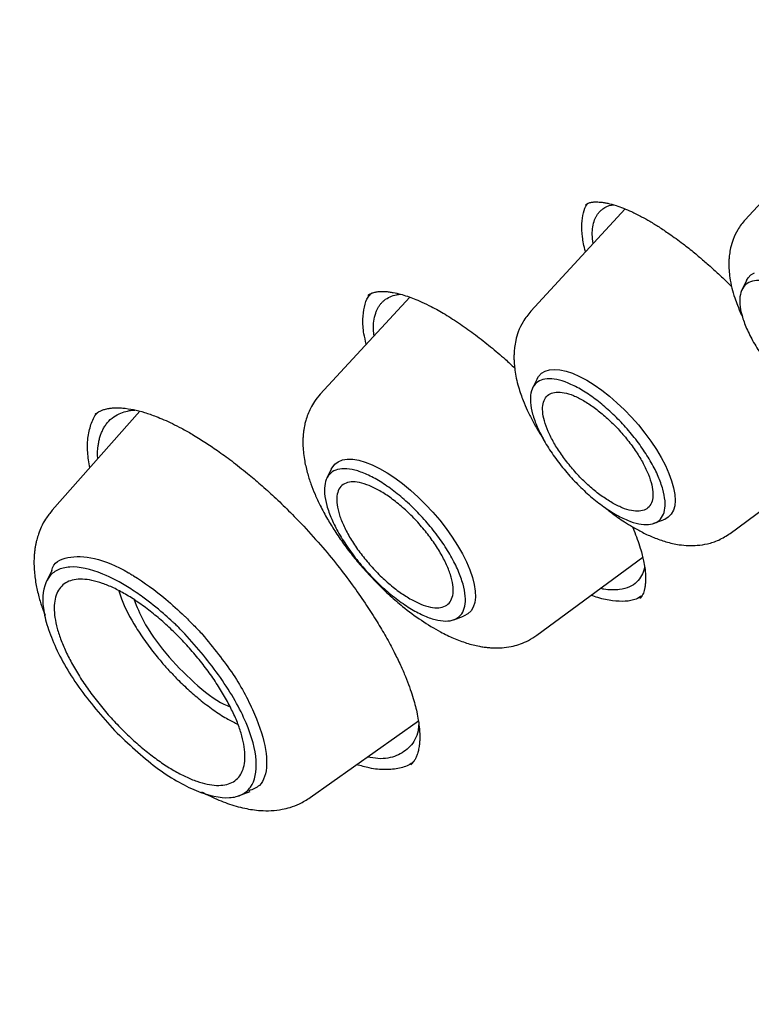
# Model space of a CAD drawing. Header units: millimetres. Extents: x 8 to 955, y 12 to 2039.
# Tile 25 of 116: x 729.7 to 738.44, y 782.12 to 793.88. Entities that reach past the tile are written whole.
import ezdxf

# ---------------------------------------------------------------- set-up
doc = ezdxf.new("R2010")
doc.units = ezdxf.units.MM

msp = doc.modelspace()

# ---------------------------------------------------------------- linework, layer by layer
at = {"color": 7, "linetype": 'Continuous', "lineweight": 30}
for p, q in [((739.447, 792.669), (738.365, 791.493)), ((736.93, 791.622), (735.804, 790.4)), ((738.38, 790.767), (738.327, 790.658)), ((734.359, 790.568), (733.291, 789.409)), ((735.88, 789.592), (735.826, 789.482)), ((731.137, 789.205), (730.09, 788.023)), ((738.186, 787.746), (739.515, 788.728)), ((733.423, 788.514), (733.369, 788.404)), ((737.276, 787.867), (737.39, 787.908)), ((735.876, 786.53), (737.141, 787.464)), ((730.085, 787.303), (730.013, 787.157)), ((734.885, 786.715), (735.001, 786.757)), ((733.171, 784.591), (734.463, 785.507)), ((734.373, 784.991), (734.369, 784.988)), ((732.301, 784.607), (732.454, 784.662))]:
    msp.add_line(p, q, dxfattribs=at)
at = {"color": 7, "linetype": 'Continuous', "lineweight": 30, "flags": 128}
for points in [[(738.38, 790.767), (738.399, 790.798), (738.433, 790.834), (738.476, 790.86)], [(735.88, 789.592), (735.898, 789.622), (735.932, 789.658), (735.976, 789.684), (736.027, 789.7), (736.087, 789.705), (736.153, 789.7), (736.226, 789.684), (736.304, 789.658), (736.387, 789.622), (736.473, 789.576), (736.562, 789.52), (736.653, 789.457), (736.743, 789.386), (736.834, 789.307), (736.922, 789.223), (737.008, 789.134), (737.09, 789.041), (737.167, 788.945), (737.239, 788.848), (737.304, 788.75), (737.362, 788.652), (737.412, 788.556), (737.454, 788.463), (737.487, 788.374), (737.51, 788.29), (737.524, 788.212), (737.528, 788.141), (737.523, 788.077), (737.507, 788.022), (737.482, 787.976), (737.447, 787.94), (737.404, 787.914), (737.39, 787.908)], [(733.423, 788.514), (733.432, 788.531), (733.464, 788.572), (733.505, 788.602), (733.555, 788.623), (733.613, 788.633), (733.679, 788.632), (733.751, 788.62), (733.829, 788.598), (733.911, 788.565), (733.998, 788.523), (734.088, 788.471), (734.18, 788.41), (734.274, 788.341), (734.367, 788.264), (734.458, 788.181), (734.548, 788.093), (734.635, 788), (734.717, 787.903), (734.795, 787.804), (734.866, 787.703), (734.931, 787.603), (734.988, 787.503), (735.037, 787.405), (735.077, 787.311), (735.109, 787.221), (735.13, 787.136), (735.142, 787.057), (735.144, 786.986), (735.136, 786.922), (735.118, 786.867), (735.091, 786.822), (735.054, 786.786), (735.009, 786.76), (735.001, 786.757)]]:
    msp.add_lwpolyline(points, dxfattribs=at)
at = {"color": 7, "linetype": 'Continuous', "lineweight": 30}
for points, knots in [([(777.789, 753.969), (777.847, 754.024), (777.96, 754.13), (778.098, 754.267), (778.213, 754.383), (778.318, 754.493), (778.421, 754.603), (778.52, 754.713), (778.619, 754.825), (778.719, 754.942), (778.824, 755.068), (778.937, 755.209), (779.057, 755.364), (779.181, 755.531), (779.293, 755.688), (779.392, 755.832), (779.478, 755.961), (779.56, 756.09), (779.64, 756.218), (779.715, 756.342), (779.783, 756.458), (779.838, 756.554), (779.883, 756.635), (779.924, 756.708), (779.968, 756.79), (780.018, 756.885), (780.073, 756.991), (780.129, 757.103), (780.19, 757.228), (780.255, 757.364), (780.322, 757.511), (780.387, 757.658), (780.448, 757.801), (780.503, 757.935), (780.55, 758.054), (780.587, 758.15), (780.616, 758.227), (780.641, 758.291), (780.666, 758.361), (780.695, 758.442), (780.729, 758.538), (780.766, 758.645), (780.804, 758.759), (780.842, 758.878), (780.881, 759.001), (780.919, 759.128), (780.956, 759.255), (780.99, 759.374), (781.018, 759.477), (781.04, 759.561), (781.058, 759.63), (781.074, 759.694), (781.092, 759.765), (781.112, 759.847), (781.134, 759.939), (781.165, 760.072), (781.204, 760.247), (781.248, 760.462), (781.29, 760.682), (781.33, 760.904), (781.367, 761.128), (781.401, 761.355), (781.43, 761.572), (781.456, 761.774), (781.476, 761.955), (781.493, 762.12), (781.508, 762.271), (781.521, 762.415), (781.534, 762.572), (781.547, 762.751), (781.56, 762.956), (781.571, 763.181), (781.582, 763.429), (781.588, 763.656), (781.592, 763.857), (781.594, 764.025), (781.595, 764.19), (781.595, 764.342), (781.594, 764.476), (781.592, 764.59), (781.59, 764.681), (781.589, 764.752), (781.588, 764.811), (781.586, 764.876), (781.584, 764.953), (781.581, 765.046), (781.576, 765.162), (781.571, 765.303), (781.563, 765.469), (781.553, 765.646), (781.537, 765.907), (781.513, 766.246), (781.477, 766.66), (781.439, 767.034), (781.401, 767.369), (781.364, 767.665), (781.326, 767.95), (781.288, 768.218), (781.251, 768.462), (781.217, 768.68), (781.189, 768.855), (781.165, 768.993), (781.147, 769.097), (781.131, 769.193), (781.113, 769.292), (781.093, 769.405), (781.068, 769.539), (781.04, 769.69), (781.008, 769.855), (780.959, 770.107), (780.889, 770.447), (780.795, 770.88), (780.691, 771.334), (780.575, 771.816), (780.444, 772.336), (780.324, 772.787), (780.22, 773.16), (780.14, 773.445), (780.055, 773.738), (779.968, 774.033), (779.873, 774.346), (779.775, 774.663), (779.675, 774.977), (779.583, 775.261), (779.5, 775.514), (779.434, 775.708), (779.386, 775.851), (779.355, 775.942), (779.331, 776.011), (779.315, 776.059), (779.301, 776.1), (779.284, 776.148), (779.258, 776.224), (779.22, 776.333), (779.168, 776.481), (779.105, 776.661), (779.029, 776.873), (778.941, 777.116), (778.84, 777.389), (778.727, 777.691), (778.605, 778.012), (778.454, 778.404), (778.279, 778.848), (778.081, 779.338), (777.891, 779.799), (777.709, 780.23), (777.547, 780.606), (777.406, 780.931), (777.285, 781.207), (777.17, 781.464), (777.062, 781.704), (776.937, 781.979), (776.788, 782.305), (776.606, 782.696), (776.407, 783.118), (776.189, 783.571), (775.953, 784.055), (775.711, 784.544), (775.463, 785.035), (775.212, 785.526), (774.946, 786.038), (774.672, 786.557), (774.397, 787.069), (774.13, 787.558), (773.865, 788.038), (773.603, 788.508), (773.344, 788.964), (773.099, 789.391), (772.868, 789.788), (772.658, 790.146), (772.469, 790.466), (772.295, 790.757), (772.122, 791.046), (771.941, 791.345), (771.726, 791.698), (771.472, 792.109), (771.178, 792.583), (770.852, 793.101), (770.492, 793.664), (770.098, 794.273), (769.68, 794.909), (769.248, 795.557), (768.7, 796.368), (768.037, 797.33), (767.255, 798.436), (766.475, 799.515), (765.698, 800.566), (764.85, 801.689), (763.921, 802.889), (762.902, 804.172), (761.864, 805.446), (760.807, 806.71), (759.738, 807.956), (758.66, 809.182), (757.574, 810.389), (756.473, 811.581), (755.416, 812.699), (754.404, 813.744), (753.442, 814.719), (752.472, 815.68), (751.495, 816.629), (750.51, 817.564), (749.532, 818.473), (748.552, 819.365), (747.566, 820.244), (746.552, 821.127), (745.513, 822.012), (744.597, 822.774), (743.821, 823.406), (743.201, 823.904), (742.605, 824.375), (742.036, 824.819), (741.493, 825.237), (740.985, 825.622), (740.512, 825.977), (740.068, 826.306), (739.633, 826.625), (739.196, 826.941), (738.831, 827.202), (738.542, 827.408), (738.329, 827.558), (738.114, 827.708), (737.898, 827.859), (737.677, 828.013), (737.425, 828.186), (737.132, 828.386), (736.79, 828.617), (736.412, 828.871), (736.014, 829.134), (735.6, 829.406), (735.171, 829.683), (734.713, 829.974), (734.228, 830.279), (733.715, 830.596), (733.174, 830.924), (732.606, 831.263), (732.22, 831.487), (732.022, 831.602)], [0, 0, 0, 0, 0.0032802, 0.0063884, 0.0092715, 0.0118205, 0.0140473, 0.0167212, 0.019258, 0.021891, 0.024848, 0.0280572, 0.0315544, 0.0352626, 0.039126, 0.0419593, 0.0447593, 0.0475158, 0.0502287, 0.0528915, 0.0553176, 0.0574217, 0.0588492, 0.0602418, 0.0618912, 0.063803, 0.0659745, 0.0682358, 0.0704859, 0.0733336, 0.0761633, 0.078975, 0.0817561, 0.0842889, 0.0864943, 0.0883723, 0.0896183, 0.0906937, 0.0919278, 0.0934088, 0.0951368, 0.0970956, 0.0991457, 0.1012546, 0.1034221, 0.1056484, 0.1079302, 0.1100319, 0.1118078, 0.1132581, 0.1143035, 0.115339, 0.1165468, 0.1179269, 0.1194792, 0.1212038, 0.1246486, 0.1282317, 0.1318229, 0.1354223, 0.1390297, 0.1426453, 0.1462384, 0.149309, 0.1521237, 0.1546827, 0.1569859, 0.1590896, 0.1613007, 0.1641574, 0.1672371, 0.1706002, 0.1742802, 0.1782771, 0.1806589, 0.1831405, 0.1856182, 0.1878244, 0.1897458, 0.1913822, 0.1927338, 0.1936408, 0.1943888, 0.1952826, 0.1963881, 0.1977054, 0.1992344, 0.2013083, 0.203676, 0.2062154, 0.2087244, 0.2145643, 0.2202157, 0.2256789, 0.2297328, 0.2336765, 0.2375069, 0.2410626, 0.2442536, 0.24708, 0.2495419, 0.2510709, 0.2524157, 0.2535761, 0.254768, 0.2562311, 0.257932, 0.2598946, 0.2620411, 0.2642155, 0.2694875, 0.2748929, 0.2804648, 0.2864069, 0.2927537, 0.299505, 0.3028281, 0.3062409, 0.3097436, 0.3133296, 0.3167869, 0.3208531, 0.3245455, 0.3278641, 0.3308091, 0.3333805, 0.3346601, 0.3357589, 0.336561, 0.337064, 0.3374338, 0.3379825, 0.3387174, 0.340059, 0.3417654, 0.3438366, 0.3462726, 0.3490733, 0.3521789, 0.3556363, 0.3593952, 0.3630973, 0.3689252, 0.3744073, 0.3795433, 0.3843335, 0.388778, 0.3920275, 0.3950638, 0.3978868, 0.4004965, 0.4029782, 0.4069154, 0.4111755, 0.4157584, 0.420664, 0.4258924, 0.4314434, 0.4364581, 0.4417099, 0.4471986, 0.4528541, 0.4583043, 0.4634947, 0.4684252, 0.4735487, 0.478358, 0.482853, 0.4870339, 0.4909007, 0.4941366, 0.4971143, 0.5000673, 0.5032061, 0.5065307, 0.5111653, 0.5161183, 0.5213899, 0.5273914, 0.5337584, 0.5404881, 0.5473115, 0.5540526, 0.5658853, 0.5774556, 0.5887637, 0.5998098, 0.6106084, 0.6242772, 0.6379451, 0.6516121, 0.6652785, 0.6789445, 0.6923664, 0.7057882, 0.7192102, 0.7326327, 0.7440221, 0.755412, 0.7668023, 0.7781929, 0.789584, 0.8010087, 0.8120113, 0.823275, 0.8347998, 0.8465859, 0.8586334, 0.8658795, 0.8728957, 0.8796153, 0.8860381, 0.8921642, 0.8979934, 0.9032177, 0.9081781, 0.9130184, 0.9179565, 0.9229944, 0.9253797, 0.9277867, 0.9302155, 0.9326661, 0.9351384, 0.9377537, 0.9412211, 0.945106, 0.9494085, 0.9541286, 0.9586961, 0.9635966, 0.9688303, 0.9743973, 0.9802976, 0.9865315, 0.9930989, 1, 1, 1, 1]), ([(693.8, 821.571), (693.875, 821.629), (694.032, 821.75), (694.281, 821.924), (694.545, 822.096), (694.817, 822.258), (695.096, 822.411), (695.383, 822.555), (695.677, 822.69), (695.979, 822.815), (696.288, 822.932), (696.604, 823.039), (696.927, 823.137), (697.258, 823.226), (697.595, 823.305), (697.939, 823.376), (698.29, 823.437), (698.648, 823.489), (699.012, 823.531), (699.383, 823.565), (699.761, 823.589), (700.145, 823.604), (700.536, 823.609), (700.933, 823.605), (701.336, 823.592), (701.745, 823.57), (702.161, 823.539), (702.582, 823.498), (703.01, 823.448), (703.443, 823.388), (703.882, 823.32), (704.326, 823.242), (704.776, 823.155), (705.232, 823.058), (705.693, 822.953), (706.159, 822.838), (706.63, 822.714), (707.106, 822.581), (707.587, 822.439), (708.073, 822.287), (708.563, 822.127), (709.058, 821.958), (709.558, 821.779), (710.062, 821.592), (710.57, 821.395), (711.082, 821.19), (711.598, 820.976), (712.118, 820.753), (712.642, 820.521), (713.169, 820.281), (713.7, 820.032), (714.234, 819.774), (714.771, 819.508), (715.311, 819.233), (715.855, 818.95), (716.401, 818.659), (716.95, 818.359), (717.502, 818.051), (718.056, 817.735), (718.612, 817.411), (719.171, 817.079), (719.731, 816.739), (720.294, 816.391), (720.858, 816.035), (721.424, 815.671), (721.992, 815.3), (722.561, 814.922), (723.131, 814.536), (723.703, 814.142), (724.275, 813.741), (724.849, 813.334), (725.423, 812.919), (725.998, 812.497), (726.573, 812.068), (727.148, 811.632), (727.724, 811.19), (728.3, 810.741), (728.876, 810.286), (729.452, 809.824), (730.027, 809.356), (730.602, 808.882), (731.176, 808.402), (731.75, 807.915), (732.323, 807.423), (732.895, 806.925), (733.465, 806.422), (734.035, 805.913), (734.603, 805.399), (735.17, 804.879), (735.734, 804.355), (736.298, 803.825), (736.859, 803.29), (737.418, 802.751), (737.976, 802.207), (738.53, 801.658), (739.083, 801.105), (739.633, 800.548), (740.18, 799.987), (740.725, 799.421), (741.266, 798.852), (741.805, 798.279), (742.34, 797.702), (742.872, 797.122), (743.401, 796.538), (743.926, 795.951), (744.448, 795.361), (744.966, 794.769), (745.479, 794.173), (745.989, 793.574), (746.495, 792.974), (746.997, 792.37), (747.494, 791.765), (747.987, 791.157), (748.475, 790.547), (748.958, 789.936), (749.437, 789.322), (749.911, 788.707), (750.379, 788.091), (750.843, 787.474), (751.301, 786.855), (751.754, 786.235), (752.202, 785.614), (752.644, 784.993), (753.08, 784.371), (753.511, 783.749), (753.936, 783.126), (754.355, 782.504), (754.767, 781.881), (755.174, 781.258), (755.575, 780.636), (755.969, 780.014), (756.357, 779.393), (756.738, 778.772), (757.112, 778.153), (757.48, 777.534), (757.842, 776.916), (758.196, 776.3), (758.544, 775.685), (758.884, 775.072), (759.217, 774.46), (759.544, 773.851), (759.863, 773.243), (760.175, 772.638), (760.479, 772.034), (760.776, 771.434), (761.065, 770.835), (761.347, 770.24), (761.621, 769.647), (761.888, 769.057), (762.147, 768.471), (762.398, 767.887), (762.641, 767.307), (762.876, 766.731), (763.103, 766.158), (763.322, 765.589), (763.533, 765.024), (763.736, 764.463), (763.931, 763.906), (764.118, 763.354), (764.296, 762.806), (764.466, 762.262), (764.628, 761.723), (764.782, 761.19), (764.927, 760.661), (765.063, 760.137), (765.191, 759.618), (765.311, 759.105), (765.422, 758.597), (765.525, 758.094), (765.619, 757.598), (765.705, 757.107), (765.782, 756.622), (765.85, 756.143), (765.91, 755.67), (765.961, 755.204), (766.004, 754.743), (766.038, 754.29), (766.064, 753.842), (766.081, 753.402), (766.089, 752.968), (766.089, 752.541), (766.08, 752.121), (766.063, 751.708), (766.037, 751.302), (766.002, 750.904), (765.959, 750.512), (765.908, 750.129), (765.848, 749.752), (765.779, 749.383), (765.703, 749.022), (765.617, 748.668), (765.523, 748.322), (765.421, 747.984), (765.31, 747.653), (765.191, 747.331), (765.064, 747.016), (764.928, 746.71), (764.784, 746.411), (764.632, 746.121), (764.471, 745.839), (764.302, 745.565), (764.125, 745.299), (763.939, 745.042), (763.746, 744.793), (763.543, 744.553), (763.371, 744.361), (763.263, 744.252), (763.228, 744.217)], [0, 0, 0, 0, 0.004492, 0.009453, 0.014412, 0.019368, 0.02432, 0.029268, 0.03421, 0.039148, 0.044081, 0.049008, 0.05393, 0.058848, 0.06376, 0.068668, 0.073572, 0.078472, 0.083368, 0.088262, 0.093152, 0.09804, 0.102926, 0.10781, 0.112693, 0.117574, 0.122454, 0.127333, 0.132212, 0.13709, 0.141967, 0.146845, 0.151722, 0.156599, 0.161476, 0.166353, 0.171231, 0.176109, 0.180987, 0.185865, 0.190744, 0.195623, 0.200502, 0.205382, 0.210262, 0.215143, 0.220024, 0.224905, 0.229787, 0.234669, 0.239552, 0.244435, 0.249318, 0.254202, 0.259086, 0.263971, 0.268856, 0.273741, 0.278627, 0.283513, 0.288399, 0.293286, 0.298173, 0.30306, 0.307947, 0.312835, 0.317723, 0.322611, 0.3275, 0.332389, 0.337278, 0.342167, 0.347056, 0.351946, 0.356835, 0.361725, 0.366615, 0.371506, 0.376396, 0.381287, 0.386177, 0.391068, 0.395959, 0.40085, 0.405741, 0.410633, 0.415524, 0.420416, 0.425307, 0.430199, 0.435091, 0.439982, 0.444874, 0.449766, 0.454658, 0.45955, 0.464442, 0.469334, 0.474227, 0.479119, 0.484011, 0.488903, 0.493796, 0.498688, 0.50358, 0.508472, 0.513365, 0.518257, 0.523149, 0.528041, 0.532933, 0.537826, 0.542718, 0.54761, 0.552502, 0.557394, 0.562286, 0.567178, 0.572069, 0.576961, 0.581853, 0.586744, 0.591636, 0.596527, 0.601418, 0.60631, 0.611201, 0.616092, 0.620982, 0.625873, 0.630763, 0.635654, 0.640544, 0.645434, 0.650324, 0.655214, 0.660103, 0.664992, 0.669882, 0.67477, 0.679659, 0.684548, 0.689436, 0.694324, 0.699211, 0.704099, 0.708986, 0.713873, 0.718759, 0.723645, 0.728531, 0.733417, 0.738302, 0.743187, 0.748072, 0.752956, 0.757839, 0.762723, 0.767606, 0.772488, 0.77737, 0.782252, 0.787133, 0.792014, 0.796895, 0.801775, 0.806654, 0.811533, 0.816412, 0.82129, 0.826168, 0.831046, 0.835923, 0.8408, 0.845677, 0.850554, 0.855431, 0.860307, 0.865184, 0.870061, 0.874938, 0.879816, 0.884694, 0.889573, 0.894453, 0.899334, 0.904216, 0.9091, 0.913986, 0.918875, 0.923766, 0.92866, 0.933557, 0.938458, 0.943363, 0.948273, 0.953187, 0.958106, 0.96303, 0.967959, 0.972893, 0.977833, 0.982777, 0.987727, 0.99268, 0.997637, 1, 1, 1, 1]), ([(736.46, 791.111), (736.459, 791.112), (736.438, 791.178), (736.42, 791.291), (736.409, 791.448), (736.43, 791.576), (736.458, 791.658), (736.488, 791.687), (736.492, 791.691)], [0, 0, 0, 0, 0.002867, 0.241632, 0.480296, 0.718902, 0.957483, 1, 1, 1, 1]), ([(736.458, 791.671), (736.465, 791.677), (736.478, 791.686), (736.499, 791.694), (736.519, 791.699), (736.537, 791.702), (736.558, 791.705), (736.579, 791.706), (736.606, 791.705), (736.64, 791.703), (736.679, 791.698), (736.738, 791.686), (736.815, 791.666), (736.91, 791.631), (737.013, 791.588), (737.118, 791.535), (737.229, 791.473), (737.338, 791.406), (737.47, 791.317), (737.612, 791.214), (737.734, 791.118), (737.816, 791.049), (737.871, 791.002), (737.934, 790.947), (738.014, 790.875), (738.107, 790.789), (738.172, 790.723), (738.204, 790.692)], [0, 0, 0, 0, 0.054153, 0.09792, 0.131211, 0.158374, 0.176517, 0.197697, 0.222017, 0.249505, 0.280127, 0.310628, 0.37407, 0.426529, 0.476064, 0.535704, 0.581258, 0.631357, 0.684502, 0.75538, 0.813655, 0.838083, 0.859368, 0.882983, 0.916373, 0.959612, 1, 1, 1, 1]), ([(736.548, 791.208), (736.544, 791.245), (736.536, 791.317), (736.544, 791.411), (736.56, 791.477), (736.58, 791.523), (736.597, 791.551), (736.617, 791.578), (736.64, 791.602), (736.685, 791.638), (736.734, 791.665), (736.786, 791.669), (736.795, 791.669)], [0, 0, 0, 0, 0.141622, 0.278676, 0.425079, 0.486279, 0.548971, 0.613157, 0.678834, 0.746001, 0.954963, 1, 1, 1, 1]), ([(738.365, 791.493), (738.333, 791.454), (738.275, 791.383), (738.221, 791.266), (738.191, 791.165), (738.177, 791.083), (738.171, 791.021), (738.17, 790.974), (738.17, 790.932), (738.173, 790.874), (738.182, 790.79), (738.204, 790.679), (738.237, 790.567), (738.275, 790.464), (738.304, 790.392), (738.326, 790.348), (738.33, 790.341)], [0, 0, 0, 0, 0.125558, 0.23119, 0.317001, 0.383465, 0.431209, 0.467481, 0.502714, 0.537066, 0.614057, 0.717474, 0.812971, 0.889257, 0.981787, 1, 1, 1, 1]), ([(733.84, 790.005), (733.83, 790.048), (733.804, 790.156), (733.796, 790.307), (733.813, 790.453), (733.848, 790.557), (733.888, 790.6), (733.901, 790.614)], [0, 0, 0, 0, 0.158314, 0.399054, 0.639735, 0.880372, 1, 1, 1, 1]), ([(733.86, 790.588), (733.868, 790.595), (733.883, 790.606), (733.907, 790.617), (733.929, 790.624), (733.949, 790.629), (733.971, 790.633), (733.996, 790.635), (734.029, 790.637), (734.069, 790.636), (734.114, 790.631), (734.173, 790.622), (734.244, 790.606), (734.328, 790.58), (734.413, 790.549), (734.508, 790.509), (734.631, 790.449), (734.783, 790.364), (734.961, 790.25), (735.143, 790.12), (735.322, 789.978), (735.479, 789.846), (735.575, 789.757), (735.612, 789.722)], [0, 0, 0, 0, 0.0521031, 0.0940906, 0.1258669, 0.15163, 0.1725987, 0.19724, 0.2255881, 0.2576786, 0.2924803, 0.3254767, 0.3807831, 0.4277903, 0.4703525, 0.5182306, 0.5719458, 0.6472767, 0.7272033, 0.8046979, 0.8797456, 0.9524287, 1, 1, 1, 1]), ([(733.933, 790.105), (733.93, 790.13), (733.922, 790.194), (733.93, 790.284), (733.946, 790.36), (733.966, 790.412), (733.983, 790.445), (734.003, 790.476), (734.027, 790.505), (734.065, 790.54), (734.121, 790.574), (734.187, 790.597), (734.233, 790.602), (734.249, 790.603)], [0, 0, 0, 0, 0.08259, 0.214959, 0.355987, 0.414843, 0.475084, 0.536708, 0.599716, 0.664106, 0.802399, 0.929871, 1, 1, 1, 1]), ([(735.804, 790.4), (735.772, 790.359), (735.712, 790.285), (735.656, 790.164), (735.625, 790.059), (735.611, 789.974), (735.605, 789.91), (735.604, 789.86), (735.604, 789.816), (735.607, 789.761), (735.615, 789.69), (735.631, 789.599), (735.655, 789.501), (735.684, 789.412), (735.718, 789.319), (735.762, 789.216), (735.824, 789.093), (735.886, 788.981), (735.932, 788.91), (735.951, 788.881)], [0, 0, 0, 0, 0.10005, 0.184124, 0.252314, 0.304999, 0.342679, 0.372383, 0.401107, 0.428887, 0.477364, 0.539502, 0.604834, 0.661204, 0.709194, 0.78526, 0.863353, 0.945633, 1, 1, 1, 1]), ([(733.291, 789.409), (733.267, 789.381), (733.223, 789.328), (733.176, 789.245), (733.141, 789.169), (733.12, 789.103), (733.106, 789.05), (733.098, 789.008), (733.091, 788.967), (733.086, 788.92), (733.083, 788.868), (733.083, 788.772), (733.096, 788.64), (733.132, 788.48), (733.176, 788.34), (733.228, 788.21), (733.293, 788.07), (733.372, 787.924), (733.466, 787.771), (733.569, 787.62), (733.685, 787.468), (733.819, 787.31), (733.965, 787.153), (734.122, 787.003), (734.298, 786.852), (734.5, 786.702), (734.703, 786.579), (734.883, 786.492), (735.038, 786.434), (735.159, 786.403), (735.246, 786.389), (735.297, 786.383), (735.348, 786.379), (735.41, 786.378), (735.496, 786.382), (735.59, 786.398), (735.688, 786.427), (735.783, 786.468), (735.844, 786.508), (735.876, 786.53)], [0, 0, 0, 0, 0.026308, 0.048541, 0.066716, 0.084195, 0.095167, 0.103569, 0.11332, 0.124415, 0.13684, 0.150577, 0.192945, 0.22857, 0.259546, 0.288247, 0.319264, 0.356378, 0.388219, 0.423491, 0.459455, 0.493625, 0.53642, 0.576118, 0.612843, 0.667173, 0.722807, 0.760224, 0.797536, 0.834219, 0.847021, 0.85921, 0.870779, 0.883505, 0.902429, 0.928048, 0.948946, 0.972933, 1, 1, 1, 1]), ([(730.538, 788.529), (730.528, 788.592), (730.506, 788.729), (730.514, 788.909), (730.556, 789.067), (730.598, 789.161), (730.635, 789.192), (730.636, 789.192)], [0, 0, 0, 0, 0.221498, 0.479813, 0.73804, 0.996352, 1, 1, 1, 1]), ([(730.603, 789.169), (730.616, 789.179), (730.639, 789.198), (730.677, 789.215), (730.71, 789.227), (730.738, 789.234), (730.761, 789.238), (730.78, 789.241), (730.799, 789.243), (730.829, 789.246), (730.872, 789.247), (730.95, 789.243), (731.055, 789.228), (731.189, 789.194), (731.312, 789.151), (731.425, 789.105), (731.526, 789.058), (731.638, 789.001), (731.767, 788.928), (731.91, 788.84), (732.068, 788.733), (732.239, 788.609), (732.411, 788.473), (732.581, 788.329), (732.745, 788.181), (732.918, 788.015), (733.033, 787.894), (733.093, 787.832)], [0, 0, 0, 0, 0.0448, 0.082444, 0.112872, 0.136165, 0.151982, 0.163826, 0.176535, 0.190139, 0.219483, 0.251935, 0.31445, 0.370241, 0.424022, 0.458588, 0.494904, 0.53288, 0.574762, 0.624761, 0.672721, 0.726426, 0.785914, 0.834369, 0.886153, 0.94133, 1, 1, 1, 1]), ([(730.634, 788.637), (730.634, 788.638), (730.628, 788.698), (730.635, 788.766), (730.648, 788.847), (730.659, 788.895), (730.675, 788.942), (730.694, 788.986), (730.718, 789.027), (730.758, 789.083), (730.819, 789.139), (730.903, 789.184), (730.977, 789.206), (731.034, 789.216), (731.065, 789.219), (731.078, 789.22)], [0, 0, 0, 0, 0.002293, 0.160923, 0.216868, 0.274333, 0.333318, 0.393823, 0.455846, 0.519388, 0.667884, 0.793264, 0.895535, 0.957078, 1, 1, 1, 1]), ([(730.09, 788.023), (730.063, 787.989), (730.013, 787.927), (729.961, 787.829), (729.927, 787.745), (729.907, 787.679), (729.895, 787.628), (729.887, 787.586), (729.881, 787.542), (729.875, 787.492), (729.872, 787.437), (729.872, 787.376), (729.876, 787.279), (729.892, 787.15), (729.927, 786.996), (729.965, 786.87), (729.994, 786.796), (730.004, 786.768)], [0, 0, 0, 0, 0.103673, 0.189232, 0.256788, 0.311568, 0.345083, 0.375741, 0.410889, 0.450503, 0.494537, 0.542937, 0.593927, 0.7211, 0.83531, 0.938238, 1, 1, 1, 1]), ([(736.686, 788.059), (736.71, 788.041), (736.762, 787.997), (736.842, 787.939), (736.929, 787.88), (737.027, 787.819), (737.143, 787.755), (737.276, 787.694), (737.396, 787.652), (737.498, 787.626), (737.586, 787.609), (737.686, 787.6), (737.8, 787.602), (737.922, 787.621), (738.058, 787.664), (738.141, 787.718), (738.186, 787.746)], [0, 0, 0, 0, 0.047867, 0.10948, 0.163327, 0.225224, 0.30436, 0.393416, 0.489125, 0.53966, 0.593043, 0.662333, 0.728074, 0.806134, 0.896789, 1, 1, 1, 1]), ([(733.093, 787.832), (733.169, 787.748), (733.318, 787.586), (733.518, 787.34), (733.692, 787.108), (733.842, 786.893), (733.967, 786.696), (734.078, 786.51), (734.171, 786.336), (734.248, 786.177), (734.309, 786.038), (734.356, 785.914), (734.394, 785.803), (734.422, 785.704), (734.445, 785.608), (734.464, 785.509), (734.477, 785.404), (734.48, 785.315), (734.477, 785.248), (734.472, 785.204), (734.466, 785.169), (734.459, 785.14), (734.451, 785.109), (734.438, 785.076), (734.422, 785.043), (734.402, 785.012), (734.384, 784.994), (734.374, 784.984)], [0, 0, 0, 0, 0.07222, 0.139813, 0.202731, 0.260899, 0.314257, 0.362776, 0.414602, 0.459556, 0.50036, 0.538476, 0.57393, 0.606721, 0.638531, 0.675547, 0.718283, 0.766178, 0.793699, 0.817193, 0.836688, 0.852422, 0.873718, 0.905502, 0.932445, 0.963938, 1, 1, 1, 1]), ([(737.018, 787.826), (737.024, 787.812), (737.046, 787.761), (737.078, 787.676), (737.112, 787.576), (737.136, 787.489), (737.154, 787.411), (737.168, 787.329), (737.176, 787.25), (737.176, 787.18), (737.172, 787.126), (737.165, 787.083), (737.155, 787.047), (737.143, 787.016), (737.128, 786.988), (737.114, 786.974), (737.106, 786.965)], [0, 0, 0, 0, 0.027739, 0.106751, 0.189009, 0.257615, 0.317094, 0.392656, 0.488025, 0.564265, 0.634729, 0.698628, 0.756023, 0.817119, 0.898485, 1, 1, 1, 1]), ([(730.084, 787.295), (730.084, 787.297), (730.099, 787.4), (730.267, 787.475), (730.577, 787.476), (730.857, 787.358), (731.008, 787.272), (731.028, 787.26), (731.173, 787.174), (731.395, 787.012), (731.601, 786.826), (731.711, 786.72), (731.783, 786.648), (731.849, 786.577), (731.884, 786.539)], [0, 0, 0, 0, 0.005084, 0.203998, 0.402511, 0.601096, 0.602101, 0.609298, 0.628658, 0.800258, 0.900209, 0.90542, 0.950148, 1, 1, 1, 1]), ([(730.835, 785.391), (730.684, 785.562), (730.381, 785.906), (730.128, 786.365), (730.01, 786.691), (729.959, 786.98), (730.006, 787.197), (730.145, 787.317), (730.343, 787.365), (730.636, 787.304), (730.954, 787.136), (731.201, 786.968), (731.368, 786.835), (731.484, 786.731), (731.524, 786.694), (731.549, 786.671), (731.569, 786.652), (731.586, 786.636), (731.589, 786.633), (731.591, 786.632), (731.591, 786.632), (731.591, 786.632), (731.591, 786.632), (731.591, 786.632), (731.591, 786.632), (731.592, 786.631), (731.595, 786.628), (731.622, 786.6), (731.805, 786.407), (732.042, 786.119), (732.282, 785.745), (732.454, 785.397), (732.557, 785.011), (732.5, 784.739), (732.361, 784.618), (732.163, 784.57), (731.889, 784.628), (731.577, 784.784), (731.245, 785.002), (730.998, 785.235), (730.835, 785.391)], [0, 0, 0, 0, 0.06196, 0.124182, 0.155517, 0.186854, 0.249129, 0.280352, 0.311588, 0.373831, 0.415023, 0.43607, 0.467372, 0.478617, 0.481506, 0.48311, 0.488611, 0.489323, 0.489744, 0.489841, 0.48986, 0.489862, 0.489864, 0.489865, 0.489867, 0.489886, 0.490052, 0.491258, 0.500735, 0.563253, 0.59456, 0.626037, 0.688122, 0.750346, 0.781701, 0.813054, 0.875312, 0.90652, 0.93775, 1, 1, 1, 1]), ([(737.164, 787.346), (737.163, 787.342), (737.158, 787.301), (737.128, 787.24), (737.072, 787.16), (736.985, 787.101), (736.883, 787.073), (736.776, 787.069), (736.698, 787.075), (736.648, 787.086), (736.634, 787.09)], [0, 0, 0, 0, 0.018034, 0.1662747, 0.329595, 0.5080088, 0.7015312, 0.8280918, 0.9499826, 1, 1, 1, 1]), ([(731.828, 786.258), (731.87, 786.206), (731.954, 786.101), (732.064, 785.939), (732.162, 785.778), (732.245, 785.621), (732.311, 785.469), (732.358, 785.326), (732.386, 785.194), (732.395, 785.075), (732.384, 784.972), (732.354, 784.885), (732.306, 784.816), (732.239, 784.767), (732.155, 784.74), (732.055, 784.734), (731.942, 784.748), (731.817, 784.783), (731.684, 784.838), (731.542, 784.913), (731.396, 785.005), (731.247, 785.115), (731.098, 785.239), (730.952, 785.375), (730.81, 785.522), (730.675, 785.677), (730.551, 785.837), (730.439, 785.999), (730.342, 786.16), (730.259, 786.317), (730.194, 786.469), (730.147, 786.612), (730.119, 786.743), (730.111, 786.861), (730.122, 786.964), (730.152, 787.051), (730.2, 787.12), (730.266, 787.169), (730.35, 787.196), (730.45, 787.202), (730.563, 787.188), (730.687, 787.153), (730.822, 787.098), (730.964, 787.023), (731.111, 786.929), (731.261, 786.819), (731.41, 786.695), (731.556, 786.559), (731.697, 786.413), (731.785, 786.31), (731.828, 786.258)], [0, 0, 0, 0, 0.02077, 0.041576, 0.062413, 0.083256, 0.104081, 0.124882, 0.145667, 0.166456, 0.187267, 0.208105, 0.22898, 0.24992, 0.270861, 0.291735, 0.312571, 0.333374, 0.354147, 0.374905, 0.395667, 0.416452, 0.437275, 0.458137, 0.479046, 0.50003, 0.521011, 0.541912, 0.562763, 0.583573, 0.604346, 0.625098, 0.645864, 0.666667, 0.687503, 0.708346, 0.729174, 0.749982, 0.770777, 0.791574, 0.81239, 0.833231, 0.854101, 0.875028, 0.895954, 0.916825, 0.937662, 0.958469, 0.979244, 1, 1, 1, 1]), ([(730.886, 787.061), (730.895, 787.029), (730.933, 786.897), (731.053, 786.68), (731.206, 786.445), (731.298, 786.329), (731.343, 786.271)], [0, 0, 0, 0, 0.135128, 0.566106, 0.784985, 1, 1, 1, 1]), ([(731.069, 786.953), (731.101, 786.87), (731.179, 786.669), (731.439, 786.305), (731.778, 785.96), (732.06, 785.734), (732.189, 785.686), (732.213, 785.677)], [0, 0, 0, 0, 0.177467, 0.432608, 0.687748, 0.942889, 1, 1, 1, 1]), ([(737.134, 787.002), (737.111, 786.987), (737.055, 786.951), (736.936, 786.931), (736.783, 786.937), (736.645, 786.964), (736.553, 786.999), (736.525, 787.01)], [0, 0, 0, 0, 0.167985, 0.410468, 0.653021, 0.895925, 1, 1, 1, 1]), ([(731.884, 786.539), (732.013, 786.381), (732.272, 786.064), (732.526, 785.577), (732.662, 785.149), (732.653, 784.877), (732.57, 784.72), (732.484, 784.689), (732.437, 784.672)], [0, 0, 0, 0, 0.198255, 0.396155, 0.594701, 0.792618, 0.888561, 1, 1, 1, 1]), ([(731.343, 786.271), (731.358, 786.253), (731.389, 786.217), (731.436, 786.163), (731.484, 786.11), (731.533, 786.058), (731.613, 785.976), (731.725, 785.869), (731.875, 785.741), (732.031, 785.624), (732.18, 785.528), (732.27, 785.484), (732.31, 785.464)], [0, 0, 0, 0, 0.051909, 0.103889, 0.156062, 0.208545, 0.261455, 0.406875, 0.551514, 0.713, 0.871911, 1, 1, 1, 1]), ([(734.467, 785.476), (734.465, 785.446), (734.457, 785.33), (734.371, 785.194), (734.21, 785.082), (734.033, 785.043), (733.897, 785.068), (733.854, 785.075)], [0, 0, 0, 0, 0.093349, 0.35561, 0.61798, 0.880462, 1, 1, 1, 1]), ([(734.41, 785.026), (734.399, 785.016), (734.352, 784.974), (734.239, 784.938), (734.073, 784.919), (733.9, 784.934), (733.777, 784.97), (733.726, 784.985)], [0, 0, 0, 0, 0.0800968, 0.3288841, 0.5777831, 0.8270517, 1, 1, 1, 1]), ([(731.873, 784.661), (731.908, 784.643), (732.011, 784.589), (732.183, 784.518), (732.384, 784.46), (732.557, 784.435), (732.708, 784.433), (732.826, 784.447), (732.937, 784.474), (733.052, 784.516), (733.129, 784.564), (733.171, 784.591)], [0, 0, 0, 0, 0.079615, 0.23382, 0.38813, 0.530839, 0.630059, 0.732287, 0.806446, 0.895401, 1, 1, 1, 1])]:
    msp.add_open_spline(points, degree=3, knots=knots, dxfattribs=at)
for points in [[(739.883, 789.449), (739.894, 789.402), (739.915, 789.308), (739.908, 789.194), (739.872, 789.106), (739.807, 789.048), (739.714, 789.023), (739.598, 789.032), (739.463, 789.074), (739.314, 789.148), (739.158, 789.251), (738.999, 789.378), (738.844, 789.525), (738.7, 789.687), (738.571, 789.857), (738.462, 790.029), (738.378, 790.195), (738.322, 790.35), (738.297, 790.488), (738.302, 790.603), (738.338, 790.691), (738.404, 790.748), (738.496, 790.773), (738.612, 790.764), (738.747, 790.722), (738.896, 790.649), (739.053, 790.546), (739.212, 790.419), (739.366, 790.271), (739.511, 790.109), (739.64, 789.939), (739.748, 789.768), (739.834, 789.601), (739.867, 789.5), (739.883, 789.449)], [(737.382, 788.273), (737.393, 788.226), (737.414, 788.132), (737.407, 788.018), (737.372, 787.93), (737.306, 787.872), (737.213, 787.848), (737.097, 787.856), (736.962, 787.898), (736.814, 787.972), (736.657, 788.075), (736.498, 788.202), (736.344, 788.35), (736.199, 788.512), (736.07, 788.681), (735.961, 788.853), (735.878, 789.019), (735.822, 789.174), (735.796, 789.312), (735.801, 789.427), (735.837, 789.515), (735.903, 789.573), (735.996, 789.597), (736.112, 789.589), (736.247, 789.547), (736.395, 789.473), (736.552, 789.37), (736.711, 789.243), (736.866, 789.095), (737.01, 788.934), (737.139, 788.764), (737.247, 788.592), (737.333, 788.425), (737.366, 788.324), (737.382, 788.273)], [(736.775, 788.113), (736.816, 788.091), (736.898, 788.047), (737.008, 788.014), (737.103, 788.007), (737.178, 788.027), (737.232, 788.074), (737.262, 788.146), (737.266, 788.24), (737.245, 788.353), (737.199, 788.48), (737.131, 788.616), (737.042, 788.756), (736.936, 788.895), (736.818, 789.028), (736.691, 789.148), (736.562, 789.252), (736.433, 789.336), (736.312, 789.397), (736.201, 789.431), (736.106, 789.438), (736.031, 789.418), (735.977, 789.371), (735.947, 789.299), (735.943, 789.205), (735.964, 789.092), (736.01, 788.965), (736.078, 788.829), (736.167, 788.689), (736.273, 788.55), (736.391, 788.417), (736.517, 788.297), (736.648, 788.191), (736.732, 788.139), (736.775, 788.113)], [(734.996, 787.14), (735.007, 787.091), (735.03, 786.992), (735.022, 786.873), (734.985, 786.781), (734.916, 786.721), (734.819, 786.695), (734.698, 786.704), (734.557, 786.748), (734.402, 786.825), (734.238, 786.933), (734.072, 787.066), (733.91, 787.22), (733.759, 787.389), (733.624, 787.567), (733.51, 787.746), (733.423, 787.92), (733.364, 788.082), (733.337, 788.226), (733.343, 788.346), (733.381, 788.438), (733.449, 788.498), (733.546, 788.524), (733.668, 788.515), (733.809, 788.471), (733.964, 788.394), (734.128, 788.287), (734.294, 788.154), (734.456, 787.999), (734.607, 787.83), (734.742, 787.653), (734.855, 787.474), (734.944, 787.299), (734.979, 787.193), (734.996, 787.14)], [(734.362, 786.966), (734.318, 786.994), (734.228, 787.049), (734.091, 787.161), (733.957, 787.288), (733.833, 787.428), (733.721, 787.574), (733.627, 787.722), (733.555, 787.866), (733.507, 788), (733.485, 788.119), (733.489, 788.218), (733.52, 788.294), (733.577, 788.344), (733.657, 788.365), (733.757, 788.358), (733.874, 788.321), (734.002, 788.258), (734.138, 788.169), (734.275, 788.059), (734.408, 787.932), (734.533, 787.792), (734.645, 787.645), (734.738, 787.497), (734.811, 787.353), (734.859, 787.219), (734.881, 787.101), (734.877, 787.001), (734.845, 786.925), (734.789, 786.876), (734.709, 786.854), (734.608, 786.862), (734.492, 786.897), (734.406, 786.943), (734.362, 786.966)]]:
    msp.add_open_spline(points, degree=3, dxfattribs=at)

doc.saveas('drawing.dxf')
